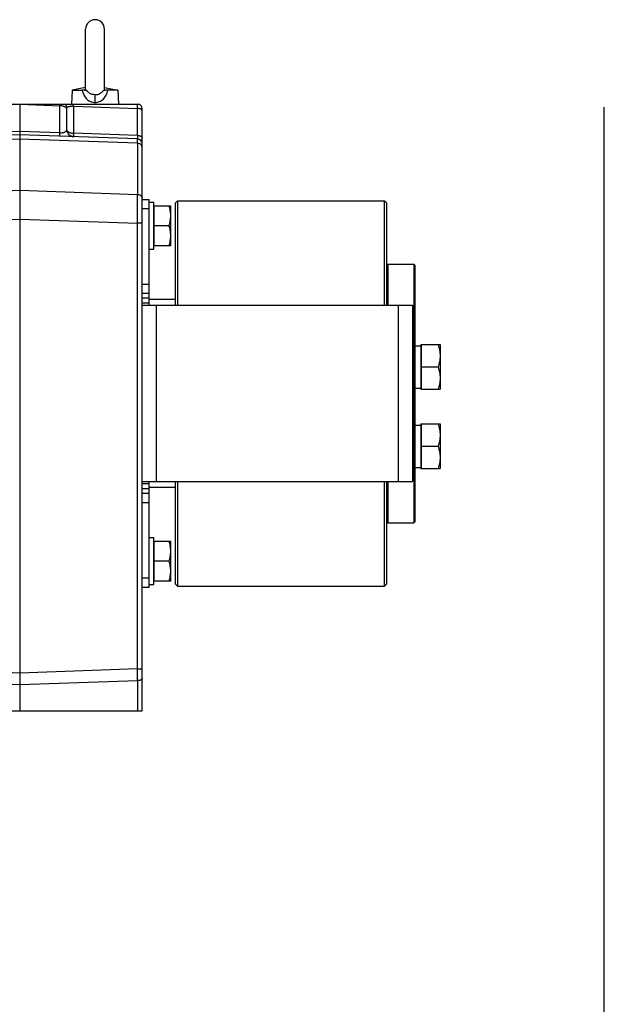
# Model space of a CAD drawing. Extents: x -920 to 1181, y 8 to 1306.
# Tile 19 of 19: x 932 to 1181, y 451 to 870. Entities that reach past the tile are written whole.
import ezdxf

# ---------------------------------------------------------------- set-up
doc = ezdxf.new("R2010")
doc.units = 0
doc.header["$LTSCALE"] = 65.395
doc.layers.get('0').update_dxf_attribs({"linetype": 'CONTINUOUS'})
doc.layers.add('3_ALL_AXES', color=7, linetype='CONTINUOUS')

msp = doc.modelspace()

# ---------------------------------------------------------------- linework, layer by layer
at = {"color": 6, "linetype": 'CONTINUOUS'}
for p, q in [((960.5, 840.5), (960.5, 866.27)), ((968.5, 840.5), (968.5, 866.27)), ((954.8, 840.27), (954.5, 834.27)), ((960.5, 841.44), (954.8, 840.27)), ((954.8, 840.27), (959.09, 840.27)), ((968.5, 841.44), (974.2, 840.27)), ((974.2, 840.27), (969.91, 840.27)), ((974.2, 840.27), (974.5, 834.27)), ((905.5, 834.27), (983.47, 834.27)), ((932.5, 834.27), (932.5, 576.27)), ((952.5, 823.47), (952.5, 832.67)), ((984.5, 793.7), (984.5, 832.52)), ((932.5, 821.27), (909.95, 820.48)), ((982.57, 819.52), (932.5, 821.27)), ((953.45, 821.28), (953.44, 821.29)), ((953.46, 821.27), (953.45, 821.28)), ((953.47, 821.26), (953.46, 821.27)), ((953.48, 821.25), (953.47, 821.26)), ((953.49, 821.24), (953.48, 821.25)), ((953.51, 821.23), (953.49, 821.24)), ((953.52, 821.22), (953.51, 821.23)), ((953.53, 821.21), (953.52, 821.22)), ((953.54, 821.2), (953.53, 821.21)), ((953.55, 821.19), (953.54, 821.2)), ((953.56, 821.18), (953.55, 821.19)), ((953.57, 821.17), (953.56, 821.18)), ((953.58, 821.16), (953.57, 821.17)), ((953.6, 821.15), (953.58, 821.16)), ((953.61, 821.14), (953.6, 821.15)), ((953.62, 821.13), (953.61, 821.14)), ((953.63, 821.12), (953.62, 821.13)), ((953.64, 821.11), (953.63, 821.12)), ((953.65, 821.1), (953.64, 821.11)), ((953.66, 821.09), (953.65, 821.1)), ((953.67, 821.09), (953.66, 821.09)), ((953.69, 821.08), (953.67, 821.09)), ((953.7, 821.07), (953.69, 821.08)), ((953.71, 821.06), (953.7, 821.07)), ((953.72, 821.05), (953.71, 821.06)), ((953.73, 821.04), (953.72, 821.05)), ((953.74, 821.04), (953.73, 821.04)), ((953.75, 821.03), (953.74, 821.04)), ((953.76, 821.02), (953.75, 821.03)), ((953.77, 821.01), (953.76, 821.02)), ((953.79, 821), (953.77, 821.01)), ((953.8, 821), (953.79, 821)), ((953.81, 820.99), (953.8, 821)), ((953.82, 820.98), (953.81, 820.99)), ((953.83, 820.97), (953.82, 820.98)), ((953.84, 820.97), (953.83, 820.97)), ((953.85, 820.96), (953.84, 820.97)), ((953.87, 820.95), (953.85, 820.96)), ((953.88, 820.94), (953.87, 820.95)), ((953.9, 820.93), (953.88, 820.94)), ((953.92, 820.92), (953.9, 820.93)), ((953.93, 820.91), (953.92, 820.92)), ((953.95, 820.9), (953.93, 820.91)), ((953.96, 820.89), (953.95, 820.9)), ((953.98, 820.88), (953.96, 820.89)), ((954, 820.87), (953.98, 820.88)), ((954.01, 820.86), (954, 820.87)), ((954.03, 820.85), (954.01, 820.86)), ((954.05, 820.84), (954.03, 820.85)), ((954.06, 820.83), (954.05, 820.84)), ((954.08, 820.83), (954.06, 820.83)), ((954.09, 820.82), (954.08, 820.83)), ((954.11, 820.81), (954.09, 820.82)), ((954.12, 820.8), (954.11, 820.81)), ((954.14, 820.79), (954.12, 820.8)), ((954.16, 820.78), (954.14, 820.79)), ((954.17, 820.78), (954.16, 820.78)), ((954.19, 820.77), (954.17, 820.78)), ((954.2, 820.76), (954.19, 820.77)), ((954.21, 820.76), (954.2, 820.76)), ((954.23, 820.75), (954.21, 820.76)), ((954.24, 820.74), (954.23, 820.75)), ((954.26, 820.73), (954.24, 820.74)), ((954.28, 820.73), (954.26, 820.73)), ((954.29, 820.72), (954.28, 820.73)), ((954.31, 820.71), (954.29, 820.72)), ((954.32, 820.71), (954.31, 820.71)), ((954.34, 820.7), (954.32, 820.71)), ((954.35, 820.69), (954.34, 820.7)), ((954.37, 820.69), (954.35, 820.69)), ((954.38, 820.68), (954.37, 820.69)), ((954.4, 820.68), (954.38, 820.68)), ((954.41, 820.67), (954.4, 820.68)), ((954.43, 820.66), (954.41, 820.67)), ((954.44, 820.66), (954.43, 820.66)), ((954.46, 820.65), (954.44, 820.66)), ((954.47, 820.65), (954.46, 820.65)), ((954.49, 820.64), (954.47, 820.65)), ((954.5, 820.64), (954.49, 820.64)), ((954.52, 820.63), (954.5, 820.64)), ((954.53, 820.63), (954.52, 820.63)), ((954.55, 820.62), (954.53, 820.63)), ((954.56, 820.62), (954.55, 820.62)), ((954.58, 820.61), (954.56, 820.62)), ((954.59, 820.61), (954.58, 820.61)), ((954.61, 820.6), (954.59, 820.61)), ((954.62, 820.6), (954.61, 820.6)), ((954.64, 820.59), (954.62, 820.6)), ((954.65, 820.59), (954.64, 820.59)), ((954.66, 820.59), (954.65, 820.59)), ((954.68, 820.58), (954.66, 820.59)), ((954.69, 820.58), (954.68, 820.58)), ((954.71, 820.57), (954.69, 820.58)), ((954.72, 820.57), (954.71, 820.57)), ((954.74, 820.57), (954.72, 820.57)), ((954.75, 820.56), (954.74, 820.57)), ((954.76, 820.56), (954.75, 820.56)), ((954.78, 820.55), (954.76, 820.56)), ((954.79, 820.55), (954.78, 820.55)), ((954.81, 820.55), (954.79, 820.55)), ((954.82, 820.54), (954.81, 820.55)), ((954.83, 820.54), (954.82, 820.54)), ((954.85, 820.54), (954.83, 820.54)), ((954.86, 820.54), (954.85, 820.54)), ((954.88, 820.53), (954.86, 820.54)), ((954.89, 820.53), (954.88, 820.53)), ((954.9, 820.53), (954.89, 820.53)), ((954.92, 820.52), (954.9, 820.53)), ((954.93, 820.52), (954.92, 820.52)), ((954.94, 820.52), (954.93, 820.52)), ((954.96, 820.52), (954.94, 820.52)), ((954.97, 820.51), (954.96, 820.52)), ((954.98, 820.51), (954.97, 820.51)), ((955, 820.51), (954.98, 820.51)), ((955.01, 820.51), (955, 820.51)), ((955.03, 820.5), (955.01, 820.51)), ((955.04, 820.5), (955.03, 820.5)), ((955.06, 820.5), (955.04, 820.5)), ((955.08, 820.5), (955.06, 820.5)), ((955.09, 820.49), (955.08, 820.5)), ((955.11, 820.49), (955.09, 820.49)), ((955.13, 820.49), (955.11, 820.49)), ((955.14, 820.49), (955.13, 820.49)), ((955.16, 820.49), (955.14, 820.49)), ((955.17, 820.48), (955.16, 820.49)), ((955.19, 820.48), (955.17, 820.48)), ((955.2, 820.48), (955.19, 820.48)), ((955.22, 820.48), (955.2, 820.48)), ((955.23, 820.48), (955.22, 820.48)), ((955.24, 820.48), (955.23, 820.48)), ((955.26, 820.48), (955.24, 820.48)), ((955.27, 820.48), (955.26, 820.48)), ((955.29, 820.47), (955.27, 820.48)), ((955.3, 820.47), (955.29, 820.47)), ((955.31, 820.47), (955.3, 820.47)), ((955.32, 820.47), (955.31, 820.47)), ((955.34, 820.47), (955.32, 820.47)), ((955.35, 820.47), (955.34, 820.47)), ((955.37, 820.47), (955.35, 820.47)), ((987.5, 792.62), (989.5, 792.62)), ((989.5, 772.62), (989.5, 792.62)), ((984.5, 576.27), (984.5, 789.64)), ((989.7, 791.12), (996.7, 791.12)), ((996.7, 774.12), (996.7, 791.12)), ((995.94, 782.62), (989.7, 782.62)), ((987.5, 772.62), (989.5, 772.62)), ((996.7, 774.12), (989.7, 774.12)), ((998.5, 751.27), (987.5, 751.27)), ((998.5, 671.27), (987.5, 671.27)), ((987.5, 649.92), (989.5, 649.92)), ((989.5, 629.92), (989.5, 649.92)), ((989.7, 648.42), (996.7, 648.42)), ((996.7, 631.42), (996.7, 648.42)), ((995.94, 639.92), (989.7, 639.92)), ((987.5, 629.92), (989.5, 629.92)), ((996.7, 631.42), (989.7, 631.42)), ((908.5, 576.27), (984.5, 576.27))]:
    msp.add_line(p, q, dxfattribs=at)
at = {"color": 9, "linetype": 'CONTINUOUS'}
for p, q in [((964.5, 835.06), (964.5, 838.35)), ((932.53, 834.27), (949.6, 833.67)), ((949.6, 822.17), (949.6, 833.67)), ((955.39, 833.47), (982.57, 832.52)), ((955.39, 833.47), (955.39, 821.97)), ((982.57, 821.02), (982.57, 832.52)), ((932.5, 822.77), (909.95, 821.98)), ((949.6, 822.17), (932.5, 822.77)), ((982.57, 821.02), (955.39, 821.97)), ((932.5, 819.46), (909.93, 818.67)), ((982.6, 817.71), (932.5, 819.46)), ((982.6, 817.71), (982.6, 795.94)), ((909.93, 796.91), (932.5, 797.69)), ((932.5, 797.69), (982.6, 795.94)), ((987.5, 789.77), (984.5, 789.77)), ((909.95, 784.63), (932.5, 785.42)), ((932.5, 785.42), (982.57, 783.67)), ((984.5, 783.67), (982.57, 783.67)), ((982.57, 594.06), (982.57, 783.67)), ((984.5, 757.77), (987.5, 757.77)), ((987.5, 751.77), (984.5, 751.77)), ((984.5, 749.77), (987.5, 749.77)), ((990.5, 748.77), (990.5, 673.77)), ((1093.5, 673.77), (1093.5, 748.77)), ((987.5, 672.77), (984.5, 672.77)), ((984.5, 670.77), (987.5, 670.77)), ((987.5, 664.77), (984.5, 664.77)), ((984.5, 632.77), (987.5, 632.77)), ((932.5, 592.31), (909.95, 593.1)), ((982.57, 594.06), (932.5, 592.31)), ((982.57, 594.06), (984.5, 594.06)), ((932.5, 587.32), (909.93, 588.11)), ((982.59, 589.07), (932.5, 587.32)), ((982.59, 589.07), (982.59, 576.27))]:
    msp.add_line(p, q, dxfattribs=at)
at = {"color": 7, "linetype": 'CONTINUOUS'}
for p, q in [((1181, 8), (1181, 833)), ((984.5, 793.77), (987.5, 793.77)), ((984.5, 789.64), (984.5, 793.7)), ((987.5, 748.77), (987.5, 793.77)), ((999.5, 793.27), (998.5, 792.27)), ((998.5, 792.27), (998.5, 748.77)), ((999.5, 793.27), (1087.5, 793.27)), ((999.5, 793.27), (999.5, 748.77)), ((1088.5, 792.27), (1087.5, 793.27)), ((1087.5, 748.77), (1087.5, 793.27)), ((1088.5, 748.77), (1088.5, 792.27)), ((1088.5, 765.77), (1089, 766.27)), ((1089, 766.27), (1089, 748.77)), ((1100.5, 765.77), (1100, 766.27)), ((1100, 766.27), (1100, 656.27)), ((1100.5, 765.77), (1100.5, 656.77)), ((987.5, 753.77), (984.5, 753.77)), ((984.5, 748.77), (1099.5, 748.77)), ((1099.5, 748.77), (1099.5, 673.77)), ((1103, 732.02), (1103.2, 732.02)), ((1103, 732.02), (1103, 713.02)), ((1103.2, 732.02), (1103.2, 713.02)), ((1103, 713.02), (1103.2, 713.02)), ((1103, 698.27), (1103.2, 698.27)), ((1103, 698.27), (1103, 679.27)), ((1103.2, 698.27), (1103.2, 679.27)), ((1103, 679.27), (1103.2, 679.27)), ((984.5, 673.77), (1099.5, 673.77)), ((987.5, 628.77), (987.5, 673.77)), ((998.5, 673.77), (998.5, 630.27)), ((999.5, 673.77), (999.5, 629.27)), ((1087.5, 629.27), (1087.5, 673.77)), ((1088.5, 630.27), (1088.5, 673.77)), ((1089, 673.77), (1089, 656.27)), ((984.5, 668.77), (987.5, 668.77)), ((1088.5, 656.77), (1089, 656.27)), ((1100.5, 656.77), (1100, 656.27)), ((987.5, 628.77), (984.5, 628.77)), ((999.5, 629.27), (998.5, 630.27)), ((999.5, 629.27), (1087.5, 629.27)), ((1088.5, 630.27), (1087.5, 629.27))]:
    msp.add_line(p, q, dxfattribs=at)
at = {"color": 2, "linetype": 'CONTINUOUS'}
for p, q in [((989.7, 774.12), (989.7, 791.12)), ((989.7, 631.42), (989.7, 648.42))]:
    msp.add_line(p, q, dxfattribs=at)
at = {"color": 6, "linetype": 'CONTINUOUS'}
for centre, radius, start, end in [((964.5, 866.27), 4, 0, 180), ((949.5, 832.67), 3, 360, 32.129), ((982.5, 832.52), 2, 0, 60.8831), ((955.5, 823.47), 3, 180, 226.6333), ((982.5, 817.52), 2, 0, 88)]:
    msp.add_arc(centre, radius, start, end, dxfattribs=at)
at = {"color": 9, "linetype": 'CONTINUOUS'}
for centre, radius, start, end in [((809.77, 836.14), 139.86, 358.99, 359.2342), ((860.58, 835.73), 94.84, 358.6362, 359.1186), ((955.5, 823.47), 3, 226.6333, 267.8821), ((-236.22, 585.34), 1218.82, 0.17521, 0.40978)]:
    msp.add_arc(centre, radius, start, end, dxfattribs=at)
at = {"color": 6, "linetype": 'CONTINUOUS'}
for points, knots in [([(961.2, 839.97), (961.07, 840.01), (960.77, 840.1), (960.29, 840.19), (959.72, 840.26), (959.31, 840.27), (959.09, 840.27)], [0, 0, 0, 0, 0.201245, 0.428026, 0.692416, 1, 1, 1, 1]), ([(960.5, 840.5), (960.5, 840.48), (960.51, 840.43), (960.54, 840.35), (960.59, 840.28), (960.67, 840.22), (960.76, 840.15), (960.94, 840.06), (961.09, 840), (961.2, 839.97)], [0, 0, 0, 0, 0.077496, 0.159523, 0.251641, 0.358635, 0.484314, 0.631654, 1, 1, 1, 1]), ([(967.8, 839.97), (967.9, 840), (968.06, 840.06), (968.23, 840.15), (968.33, 840.22), (968.41, 840.28), (968.46, 840.35), (968.49, 840.43), (968.5, 840.48), (968.5, 840.5)], [0, 0, 0, 0, 0.368346, 0.515686, 0.641365, 0.748359, 0.840477, 0.922504, 1, 1, 1, 1]), ([(969.91, 840.27), (969.69, 840.27), (969.28, 840.26), (968.71, 840.19), (968.23, 840.1), (967.93, 840.01), (967.8, 839.97)], [0, 0, 0, 0, 0.307581, 0.571969, 0.798751, 1, 1, 1, 1]), ([(996.7, 786.87), (996.7, 787.23), (996.66, 787.95), (996.51, 789.02), (996.27, 790.08), (996.05, 790.77), (995.94, 791.12)], [0, 0, 0, 0, 0.24884, 0.498237, 0.748573, 1, 1, 1, 1]), ([(995.94, 782.62), (996.05, 782.96), (996.27, 783.66), (996.51, 784.72), (996.66, 785.79), (996.7, 786.51), (996.7, 786.87)], [0, 0, 0, 0, 0.251427, 0.501763, 0.75116, 1, 1, 1, 1]), ([(996.7, 778.37), (996.7, 778.73), (996.66, 779.45), (996.51, 780.52), (996.27, 781.58), (996.05, 782.27), (995.94, 782.62)], [0, 0, 0, 0, 0.24884, 0.498237, 0.748573, 1, 1, 1, 1]), ([(995.94, 774.12), (996.05, 774.46), (996.27, 775.16), (996.51, 776.22), (996.66, 777.29), (996.7, 778.01), (996.7, 778.37)], [0, 0, 0, 0, 0.251427, 0.501763, 0.75116, 1, 1, 1, 1]), ([(996.7, 644.17), (996.7, 644.53), (996.66, 645.25), (996.51, 646.32), (996.27, 647.38), (996.05, 648.07), (995.94, 648.42)], [0, 0, 0, 0, 0.24884, 0.498237, 0.748573, 1, 1, 1, 1]), ([(995.94, 639.92), (996.05, 640.26), (996.27, 640.96), (996.51, 642.02), (996.66, 643.09), (996.7, 643.81), (996.7, 644.17)], [0, 0, 0, 0, 0.251427, 0.501763, 0.75116, 1, 1, 1, 1]), ([(996.7, 635.67), (996.7, 636.03), (996.66, 636.75), (996.51, 637.82), (996.27, 638.88), (996.05, 639.57), (995.94, 639.92)], [0, 0, 0, 0, 0.24884, 0.498237, 0.748573, 1, 1, 1, 1]), ([(995.94, 631.42), (996.05, 631.76), (996.27, 632.46), (996.51, 633.52), (996.66, 634.59), (996.7, 635.31), (996.7, 635.67)], [0, 0, 0, 0, 0.251427, 0.501763, 0.75116, 1, 1, 1, 1])]:
    msp.add_open_spline(points, degree=3, knots=knots, dxfattribs=at)
at = {"color": 9, "linetype": 'CONTINUOUS'}
for points, knots in [([(959.09, 840.27), (959.16, 839.9), (959.33, 839.19), (959.73, 838.17), (960.26, 837.25), (960.93, 836.47), (961.71, 835.85), (962.59, 835.4), (963.53, 835.12), (964.18, 835.06), (964.5, 835.06)], [0, 0, 0, 0, 0.136484, 0.269671, 0.398359, 0.522682, 0.643786, 0.763079, 0.881634, 1, 1, 1, 1]), ([(964.5, 838.35), (964.17, 838.35), (963.68, 838.4), (963.06, 838.56), (962.61, 838.74), (962.19, 838.96), (961.81, 839.24), (961.48, 839.58), (961.29, 839.84), (961.2, 839.97)], [0, 0, 0, 0, 0.254821, 0.380896, 0.505585, 0.629073, 0.751998, 0.875332, 1, 1, 1, 1]), ([(964.5, 835.06), (964.82, 835.06), (965.47, 835.12), (966.41, 835.4), (967.29, 835.85), (968.07, 836.47), (968.74, 837.25), (969.27, 838.17), (969.66, 839.19), (969.84, 839.9), (969.91, 840.27)], [0, 0, 0, 0, 0.118366, 0.236921, 0.356214, 0.477318, 0.601641, 0.730329, 0.863516, 1, 1, 1, 1]), ([(964.5, 838.35), (964.82, 838.35), (965.31, 838.4), (965.94, 838.56), (966.39, 838.74), (966.8, 838.96), (967.19, 839.24), (967.52, 839.58), (967.71, 839.84), (967.8, 839.97)], [0, 0, 0, 0, 0.254821, 0.380896, 0.505585, 0.629073, 0.751999, 0.875332, 1, 1, 1, 1]), ([(952.5, 832.17), (952.5, 832.22), (952.49, 832.32), (952.43, 832.52), (952.28, 832.76), (952.01, 833.01), (951.65, 833.23), (951.21, 833.42), (950.71, 833.56), (950.17, 833.64), (949.79, 833.67), (949.6, 833.67)], [0, 0, 0, 0, 0.040983, 0.083067, 0.173993, 0.278467, 0.398449, 0.533372, 0.680969, 0.837866, 1, 1, 1, 1]), ([(982.57, 832.52), (982.57, 832.87), (982.58, 833.36), (982.58, 833.94), (982.58, 834.17), (982.58, 834.27)], [0, 0, 0, 0, 0.603129, 0.830923, 1, 1, 1, 1]), ([(952.5, 832.67), (952.5, 832.71), (952.5, 832.78), (952.53, 832.87), (952.58, 832.96), (952.66, 833.04), (952.75, 833.11), (952.87, 833.18), (953.01, 833.24), (953.25, 833.32), (953.62, 833.41), (954.13, 833.48), (954.74, 833.5), (955.17, 833.48), (955.39, 833.47)], [0, 0, 0, 0, 0.032691, 0.062821, 0.092914, 0.12531, 0.161799, 0.203609, 0.25157, 0.306276, 0.437576, 0.599757, 0.790851, 1, 1, 1, 1]), ([(984.5, 831.52), (984.5, 831.55), (984.49, 831.62), (984.45, 831.75), (984.35, 831.91), (984.17, 832.08), (983.93, 832.23), (983.64, 832.35), (983.31, 832.44), (982.95, 832.5), (982.7, 832.52), (982.57, 832.52)], [0, 0, 0, 0, 0.040983, 0.083067, 0.173993, 0.278466, 0.398449, 0.533371, 0.680969, 0.837866, 1, 1, 1, 1]), ([(949.6, 820.67), (949.6, 820.67), (949.6, 820.67), (949.6, 820.68), (949.6, 820.69), (949.6, 820.71), (949.59, 820.74), (949.59, 820.78), (949.59, 820.85), (949.59, 820.92), (949.59, 821.01), (949.59, 821.1), (949.59, 821.21), (949.59, 821.37), (949.59, 821.59), (949.6, 821.88), (949.6, 822.07), (949.6, 822.17)], [0, 0, 0, 0, 0.001751, 0.005381, 0.011178, 0.019214, 0.042091, 0.074003, 0.114812, 0.164201, 0.221774, 0.286991, 0.359254, 0.437865, 0.61115, 0.800606, 1, 1, 1, 1]), ([(949.6, 822.17), (949.84, 822.16), (950.29, 822.16), (950.91, 822.24), (951.43, 822.38), (951.83, 822.56), (952.14, 822.76), (952.35, 822.98), (952.47, 823.22), (952.5, 823.39), (952.5, 823.47)], [0, 0, 0, 0, 0.205341, 0.388932, 0.542649, 0.668386, 0.771259, 0.856881, 0.931061, 1, 1, 1, 1]), ([(952.5, 823.47), (952.5, 823.42), (952.51, 823.32), (952.57, 823.12), (952.72, 822.88), (952.99, 822.63), (953.35, 822.41), (953.79, 822.22), (954.29, 822.08), (954.83, 822), (955.2, 821.97), (955.39, 821.97)], [0, 0, 0, 0, 0.040983, 0.083067, 0.173994, 0.278468, 0.398451, 0.533373, 0.68097, 0.837867, 1, 1, 1, 1]), ([(955.39, 821.97), (955.39, 821.78), (955.38, 821.51), (955.38, 821.17), (955.38, 820.96), (955.38, 820.79), (955.38, 820.65), (955.38, 820.56), (955.39, 820.51), (955.39, 820.49), (955.39, 820.49)], [0, 0, 0, 0, 0.38066, 0.54333, 0.684474, 0.802143, 0.894721, 0.960951, 0.983905, 1, 1, 1, 1]), ([(982.57, 821.02), (982.69, 821.02), (982.93, 821), (983.28, 820.95), (983.63, 820.85), (983.93, 820.73), (984.18, 820.57), (984.36, 820.4), (984.47, 820.21), (984.5, 820.08), (984.5, 820.02)], [0, 0, 0, 0, 0.151755, 0.307418, 0.45987, 0.601743, 0.72719, 0.833636, 0.922765, 1, 1, 1, 1]), ([(982.57, 821.02), (982.57, 820.91), (982.57, 820.7), (982.58, 820.41), (982.58, 820.19), (982.58, 820.03), (982.58, 819.92), (982.58, 819.83), (982.58, 819.75), (982.58, 819.68), (982.58, 819.63), (982.58, 819.59), (982.57, 819.56), (982.57, 819.55), (982.57, 819.54), (982.57, 819.53), (982.57, 819.52), (982.57, 819.52), (982.57, 819.52)], [0, 0, 0, 0, 0.217453, 0.414179, 0.586617, 0.662822, 0.731901, 0.79354, 0.847502, 0.893571, 0.931535, 0.961204, 0.9729, 0.982494, 0.98998, 0.99536, 0.99865, 1, 1, 1, 1]), ([(955.39, 820.49), (955.39, 820.48), (955.39, 820.48), (955.39, 820.47), (955.39, 820.47)], [0, 0, 0, 0, 0.635738, 1, 1, 1, 1]), ([(982.6, 817.71), (982.6, 817.85), (982.59, 818.11), (982.59, 818.47), (982.59, 818.74), (982.59, 818.93), (982.59, 819.05), (982.58, 819.16), (982.58, 819.25), (982.58, 819.33), (982.58, 819.4), (982.58, 819.44), (982.58, 819.47), (982.57, 819.49), (982.57, 819.5), (982.57, 819.51), (982.57, 819.52), (982.57, 819.52), (982.57, 819.52)], [0, 0, 0, 0, 0.228562, 0.429423, 0.601414, 0.676265, 0.743538, 0.803135, 0.854972, 0.898973, 0.935078, 0.963237, 0.974326, 0.983418, 0.990512, 0.995613, 0.998739, 1, 1, 1, 1]), ([(984.5, 816.07), (984.5, 816.18), (984.47, 816.39), (984.37, 816.69), (984.19, 816.97), (983.95, 817.21), (983.66, 817.42), (983.22, 817.63), (982.85, 817.7), (982.6, 817.71)], [0, 0, 0, 0, 0.112973, 0.22787, 0.346256, 0.469092, 0.596637, 0.728483, 1, 1, 1, 1]), ([(982.57, 783.67), (982.58, 785.97), (982.59, 789.27), (982.6, 793.36), (982.6, 795.15), (982.6, 795.94)], [0, 0, 0, 0, 0.563617, 0.804855, 1, 1, 1, 1]), ([(982.6, 795.94), (982.85, 795.93), (983.22, 795.86), (983.66, 795.65), (983.95, 795.45), (984.19, 795.2), (984.37, 794.92), (984.47, 794.62), (984.5, 794.41), (984.5, 794.31)], [0, 0, 0, 0, 0.271514, 0.40336, 0.530904, 0.653741, 0.772128, 0.887026, 1, 1, 1, 1]), ([(984.5, 590.07), (984.5, 590.03), (984.49, 589.97), (984.45, 589.84), (984.36, 589.68), (984.18, 589.51), (983.94, 589.37), (983.65, 589.24), (983.32, 589.15), (982.97, 589.09), (982.72, 589.07), (982.59, 589.07)], [0, 0, 0, 0, 0.041038, 0.083166, 0.174116, 0.27851, 0.398345, 0.533112, 0.680622, 0.83758, 1, 1, 1, 1])]:
    msp.add_open_spline(points, degree=3, knots=knots, dxfattribs=at)
at = {"layer": '3_ALL_AXES', "color": 7, "linetype": 'CONTINUOUS'}
for p, q in [((1089, 766.27), (1100, 766.27)), ((1100.5, 731.52), (1103, 731.52)), ((1103.2, 732.02), (1111.2, 732.02)), ((1111.2, 732.02), (1111.2, 713.02)), ((1103.2, 722.52), (1110.35, 722.52)), ((1100.5, 713.52), (1103, 713.52)), ((1103.2, 713.02), (1111.2, 713.02)), ((1100.5, 697.77), (1103, 697.77)), ((1103.2, 698.27), (1111.2, 698.27)), ((1111.2, 698.27), (1111.2, 679.27)), ((1103.2, 688.77), (1110.35, 688.77)), ((1100.5, 679.77), (1103, 679.77)), ((1103.2, 679.27), (1111.2, 679.27)), ((1089, 656.27), (1100, 656.27))]:
    msp.add_line(p, q, dxfattribs=at)
for points, knots in [([(1110.35, 732.02), (1110.61, 731.25), (1111.04, 729.69), (1111.2, 728.07), (1111.2, 727.27)], [0, 0, 0, 0, 0.501864, 1, 1, 1, 1]), ([(1111.2, 727.27), (1111.2, 726.46), (1111.04, 724.85), (1110.61, 723.29), (1110.35, 722.52)], [0, 0, 0, 0, 0.498127, 1, 1, 1, 1]), ([(1110.35, 722.52), (1110.61, 721.75), (1111.04, 720.19), (1111.2, 718.57), (1111.2, 717.77)], [0, 0, 0, 0, 0.501864, 1, 1, 1, 1]), ([(1111.2, 717.77), (1111.2, 716.96), (1111.04, 715.35), (1110.61, 713.79), (1110.35, 713.02)], [0, 0, 0, 0, 0.498127, 1, 1, 1, 1]), ([(1110.35, 698.27), (1110.61, 697.5), (1111.04, 695.94), (1111.2, 694.32), (1111.2, 693.52)], [0, 0, 0, 0, 0.501864, 1, 1, 1, 1]), ([(1111.2, 693.52), (1111.2, 692.71), (1111.04, 691.1), (1110.61, 689.54), (1110.35, 688.77)], [0, 0, 0, 0, 0.498127, 1, 1, 1, 1]), ([(1110.35, 688.77), (1110.61, 688), (1111.04, 686.44), (1111.2, 684.82), (1111.2, 684.02)], [0, 0, 0, 0, 0.501864, 1, 1, 1, 1]), ([(1111.2, 684.02), (1111.2, 683.21), (1111.04, 681.6), (1110.61, 680.04), (1110.35, 679.27)], [0, 0, 0, 0, 0.498127, 1, 1, 1, 1])]:
    msp.add_open_spline(points, degree=3, knots=knots, dxfattribs=at)

doc.saveas('drawing.dxf')
